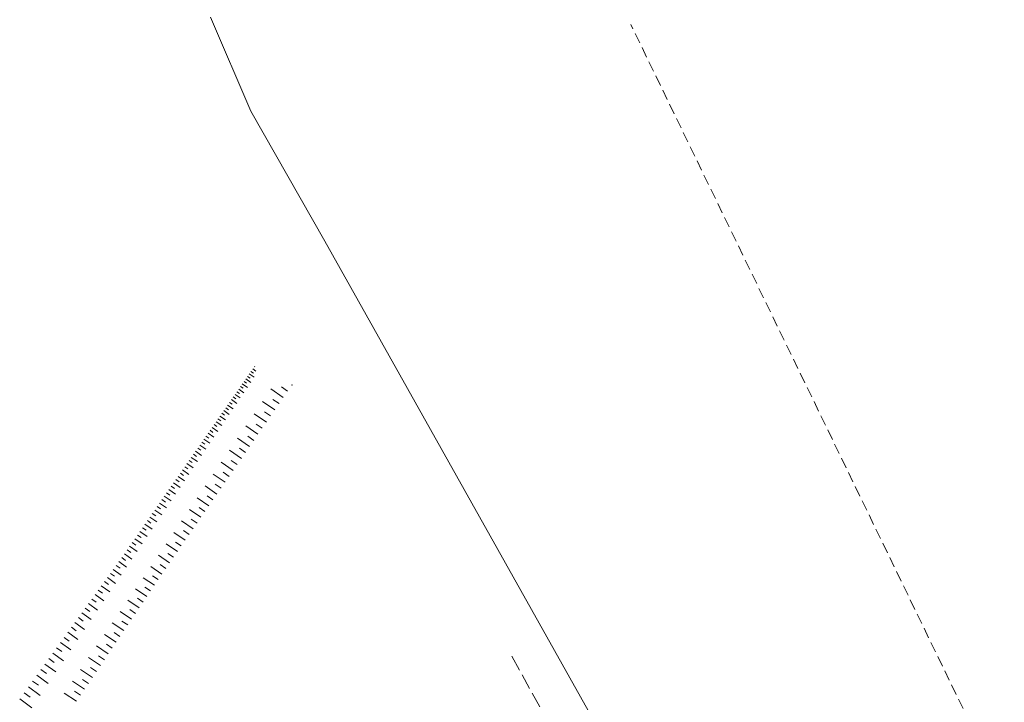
# Model space of a CAD drawing. Header units: metres. Extents: x 7389918 to 7395901, y 5992959 to 5996029.
# Tile 14 of 66: x 7391174 to 7391267, y 5994109 to 5994174. Entities that reach past the tile are written whole.
import ezdxf

# ---------------------------------------------------------------- set-up
doc = ezdxf.new("R2010")
doc.units = ezdxf.units.M
doc.header["$MEASUREMENT"] = 0
for name, pattern in [('2', [1.5, 1, -0.5]), ('2_1', [0]), ('2_OTKJ', [2, 1.5, -0.5]), ('2_OTRK', [1.75, 1.25, -0.5]), ('4_SUWP', [0])]:
    doc.linetypes.add(name, pattern=pattern)
doc.layers.add('Kontury', color=7, linetype='2', lineweight=18, true_color=0x008000)
doc.layers.add('Uzytki', color=7, linetype='2', lineweight=18, true_color=0x008000)
for name, color, linetype, lineweight in [('OTK_L_0', 7, '2_OTKJ', 18), ('OTR_L_1', 7, '2_OTRK', 18), ('SUWP_L_0', 5, '4_SUWP', 18)]:
    doc.layers.add(name, color=color, linetype=linetype, lineweight=lineweight)

msp = doc.modelspace()

# ---------------------------------------------------------------- linework, layer by layer
at = {"layer": 'Kontury'}
msp.add_line((7391267.47, 5994100.6), (7391231.88, 5994173.86), dxfattribs=at)
at = {"layer": 'OTK_L_0', "linetype": '2_OTKJ'}
msp.add_line((7391220.546, 5994113.669), (7391238.104, 5994081.889), dxfattribs=at)
at = {"layer": 'OTR_L_1', "linetype": '2_1'}
for p, q in [((7391196.008, 5994141.281), (7391196.066, 5994141.241)), ((7391195.354, 5994140.339), (7391195.591, 5994140.174)), ((7391195.519, 5994140.577), (7391195.991, 5994140.25)), ((7391195.683, 5994140.813), (7391195.917, 5994140.651)), ((7391195.845, 5994141.048), (7391196.157, 5994140.831)), ((7391194.681, 5994139.371), (7391194.926, 5994139.201)), ((7391194.851, 5994139.615), (7391195.337, 5994139.278)), ((7391195.02, 5994139.859), (7391195.261, 5994139.691)), ((7391195.187, 5994140.1), (7391195.666, 5994139.767)), ((7391199.173, 5994138.922), (7391198.58, 5994139.33)), ((7391193.988, 5994138.373), (7391194.24, 5994138.198)), ((7391194.163, 5994138.625), (7391194.664, 5994138.277)), ((7391194.337, 5994138.875), (7391194.586, 5994138.703)), ((7391194.51, 5994139.124), (7391195.003, 5994138.781)), ((7391198.766, 5994138.33), (7391197.584, 5994139.142)), ((7391193.275, 5994137.345), (7391193.535, 5994137.165)), ((7391193.455, 5994137.605), (7391193.971, 5994137.247)), ((7391193.634, 5994137.863), (7391193.89, 5994137.685)), ((7391193.812, 5994138.119), (7391194.32, 5994137.766)), ((7391197.955, 5994137.15), (7391196.782, 5994137.956)), ((7391198.36, 5994137.739), (7391197.771, 5994138.143)), ((7391192.726, 5994136.554), (7391193.257, 5994136.186)), ((7391192.91, 5994136.82), (7391193.174, 5994136.637)), ((7391193.093, 5994137.083), (7391193.616, 5994136.72)), ((7391197.15, 5994135.979), (7391195.986, 5994136.78)), ((7391197.552, 5994136.564), (7391196.968, 5994136.965)), ((7391191.975, 5994135.472), (7391192.522, 5994135.092)), ((7391192.164, 5994135.746), (7391192.436, 5994135.557)), ((7391192.353, 5994136.017), (7391192.892, 5994135.643)), ((7391192.54, 5994136.287), (7391192.808, 5994136.101)), ((7391196.351, 5994134.817), (7391195.195, 5994135.612)), ((7391196.75, 5994135.397), (7391196.17, 5994135.796)), ((7391191.396, 5994134.64), (7391191.676, 5994134.445)), ((7391191.591, 5994134.919), (7391192.146, 5994134.534)), ((7391191.783, 5994135.197), (7391192.059, 5994135.005)), ((7391195.954, 5994134.239), (7391195.378, 5994134.635)), ((7391190.805, 5994133.788), (7391191.377, 5994133.391)), ((7391191.004, 5994134.074), (7391191.288, 5994133.877)), ((7391191.201, 5994134.358), (7391191.764, 5994133.967)), ((7391195.558, 5994133.663), (7391194.41, 5994134.452)), ((7391189.997, 5994132.624), (7391190.586, 5994132.215)), ((7391190.201, 5994132.918), (7391190.494, 5994132.715)), ((7391190.404, 5994133.21), (7391190.984, 5994132.808)), ((7391190.606, 5994133.5), (7391190.894, 5994133.3)), ((7391194.771, 5994132.517), (7391193.631, 5994133.3)), ((7391195.164, 5994133.089), (7391194.592, 5994133.482)), ((7391189.375, 5994131.727), (7391189.676, 5994131.518)), ((7391189.584, 5994132.028), (7391190.181, 5994131.614)), ((7391189.791, 5994132.327), (7391190.088, 5994132.121)), ((7391193.989, 5994131.379), (7391192.858, 5994132.157)), ((7391194.379, 5994131.947), (7391193.811, 5994132.337)), ((7391188.739, 5994130.811), (7391189.354, 5994130.384)), ((7391188.952, 5994131.119), (7391189.258, 5994130.907)), ((7391189.164, 5994131.424), (7391189.771, 5994131.003)), ((7391193.213, 5994130.25), (7391192.09, 5994131.022)), ((7391193.6, 5994130.814), (7391193.037, 5994131.201)), ((7391188.088, 5994129.874), (7391188.403, 5994129.656)), ((7391188.307, 5994130.189), (7391188.931, 5994129.755)), ((7391188.523, 5994130.501), (7391188.833, 5994130.286)), ((7391192.442, 5994129.129), (7391191.327, 5994129.895)), ((7391192.827, 5994129.688), (7391192.267, 5994130.073)), ((7391187.423, 5994128.917), (7391188.067, 5994128.47)), ((7391187.647, 5994129.238), (7391187.966, 5994129.017)), ((7391187.868, 5994129.558), (7391188.502, 5994129.118)), ((7391192.059, 5994128.571), (7391191.503, 5994128.953)), ((7391186.744, 5994127.938), (7391187.072, 5994127.709)), ((7391186.972, 5994128.266), (7391187.625, 5994127.813)), ((7391187.198, 5994128.593), (7391187.522, 5994128.368)), ((7391191.677, 5994128.016), (7391190.57, 5994128.776)), ((7391186.282, 5994127.273), (7391186.616, 5994127.041)), ((7391186.514, 5994127.607), (7391187.176, 5994127.147)), ((7391190.918, 5994126.91), (7391189.818, 5994127.666)), ((7391191.297, 5994127.462), (7391190.745, 5994127.841)), ((7391185.577, 5994126.257), (7391186.259, 5994125.784)), ((7391185.814, 5994126.598), (7391186.152, 5994126.363)), ((7391186.049, 5994126.937), (7391186.721, 5994126.47)), ((7391190.163, 5994125.813), (7391189.072, 5994126.563)), ((7391190.54, 5994126.361), (7391189.992, 5994126.737)), ((7391184.856, 5994125.219), (7391185.205, 5994124.977)), ((7391185.098, 5994125.567), (7391185.79, 5994125.087)), ((7391185.338, 5994125.914), (7391185.682, 5994125.675)), ((7391189.415, 5994124.724), (7391188.331, 5994125.468)), ((7391189.788, 5994125.267), (7391189.245, 5994125.641)), ((7391184.367, 5994124.514), (7391184.72, 5994124.268)), ((7391184.612, 5994124.868), (7391185.315, 5994124.38)), ((7391188.671, 5994123.642), (7391187.596, 5994124.381)), ((7391189.042, 5994124.182), (7391188.503, 5994124.553)), ((7391183.619, 5994123.436), (7391184.342, 5994122.934)), ((7391183.87, 5994123.798), (7391184.229, 5994123.549)), ((7391184.119, 5994124.157), (7391184.832, 5994123.662)), ((7391187.933, 5994122.568), (7391186.865, 5994123.302)), ((7391188.302, 5994123.104), (7391187.766, 5994123.472)), ((7391182.832, 5994122.334), (7391183.204, 5994122.065)), ((7391183.1, 5994122.706), (7391183.833, 5994122.177)), ((7391183.365, 5994123.072), (7391183.725, 5994122.812)), ((7391187.566, 5994122.034), (7391187.034, 5994122.4)), ((7391182.281, 5994121.571), (7391182.666, 5994121.293)), ((7391182.559, 5994121.955), (7391183.315, 5994121.409)), ((7391187.201, 5994121.502), (7391186.14, 5994122.231)), ((7391181.712, 5994120.783), (7391182.11, 5994120.496)), ((7391181.999, 5994121.18), (7391182.781, 5994120.616)), ((7391186.478, 5994120.44), (7391185.411, 5994121.158)), ((7391186.836, 5994120.972), (7391186.308, 5994121.335)), ((7391180.824, 5994119.551), (7391181.658, 5994118.949)), ((7391181.125, 5994119.968), (7391181.535, 5994119.672)), ((7391181.421, 5994120.379), (7391182.229, 5994119.796)), ((7391185.76, 5994119.371), (7391184.684, 5994120.094)), ((7391186.12, 5994119.907), (7391185.584, 5994120.267)), ((7391180.206, 5994118.696), (7391181.069, 5994118.074)), ((7391180.518, 5994119.127), (7391180.942, 5994118.821)), ((7391185.035, 5994118.294), (7391183.952, 5994119.022)), ((7391185.398, 5994118.834), (7391184.859, 5994119.196)), ((7391179.569, 5994117.813), (7391180.459, 5994117.17)), ((7391179.89, 5994118.258), (7391180.328, 5994117.942)), ((7391184.306, 5994117.209), (7391183.215, 5994117.942)), ((7391184.671, 5994117.752), (7391184.128, 5994118.118)), ((7391178.91, 5994116.9), (7391179.83, 5994116.236)), ((7391179.242, 5994117.36), (7391179.695, 5994117.033)), ((7391183.571, 5994116.115), (7391182.471, 5994116.855)), ((7391183.939, 5994116.663), (7391183.391, 5994117.031)), ((7391178.229, 5994115.957), (7391179.18, 5994115.27)), ((7391178.572, 5994116.432), (7391179.04, 5994116.094)), ((7391182.83, 5994115.014), (7391181.723, 5994115.759)), ((7391183.201, 5994115.566), (7391182.65, 5994115.937)), ((7391177.526, 5994114.982), (7391178.508, 5994114.273)), ((7391177.88, 5994115.473), (7391178.364, 5994115.125)), ((7391182.458, 5994114.46), (7391181.902, 5994114.834)), ((7391176.799, 5994113.975), (7391177.814, 5994113.243)), ((7391177.165, 5994114.483), (7391177.665, 5994114.123)), ((7391182.084, 5994113.904), (7391180.968, 5994114.654)), ((7391176.048, 5994112.935), (7391177.097, 5994112.178)), ((7391176.427, 5994113.46), (7391176.943, 5994113.087)), ((7391181.333, 5994112.786), (7391180.208, 5994113.542)), ((7391181.709, 5994113.346), (7391181.149, 5994113.723)), ((7391175.664, 5994112.402), (7391176.197, 5994112.018)), ((7391180.575, 5994111.66), (7391179.443, 5994112.421)), ((7391180.955, 5994112.224), (7391180.391, 5994112.603)), ((7391174.875, 5994111.31), (7391175.426, 5994110.912)), ((7391175.273, 5994111.861), (7391176.356, 5994111.079)), ((7391179.813, 5994110.525), (7391178.672, 5994111.292)), ((7391180.195, 5994111.094), (7391179.626, 5994111.476)), ((7391174.061, 5994110.181), (7391174.63, 5994109.771)), ((7391174.471, 5994110.75), (7391175.591, 5994109.942)), ((7391179.044, 5994109.382), (7391177.894, 5994110.155)), ((7391179.429, 5994109.955), (7391178.856, 5994110.34)), ((7391173.643, 5994109.603), (7391174.8, 5994108.768))]:
    msp.add_line(p, q, dxfattribs=at)
msp.add_point((7391199.581, 5994139.517), dxfattribs=at)
at = {"layer": 'SUWP_L_0', "linetype": '4_SUWP'}
for p, q in [((7391195.667, 5994165.597), (7391191.825, 5994174.568)), ((7391202.733, 5994153.228), (7391195.667, 5994165.597)), ((7391241.519, 5994084.129), (7391202.733, 5994153.228))]:
    msp.add_line(p, q, dxfattribs=at)
at = {"layer": 'Uzytki'}
msp.add_line((7391267.47, 5994100.6), (7391231.88, 5994173.86), dxfattribs=at)

doc.saveas('drawing.dxf')
